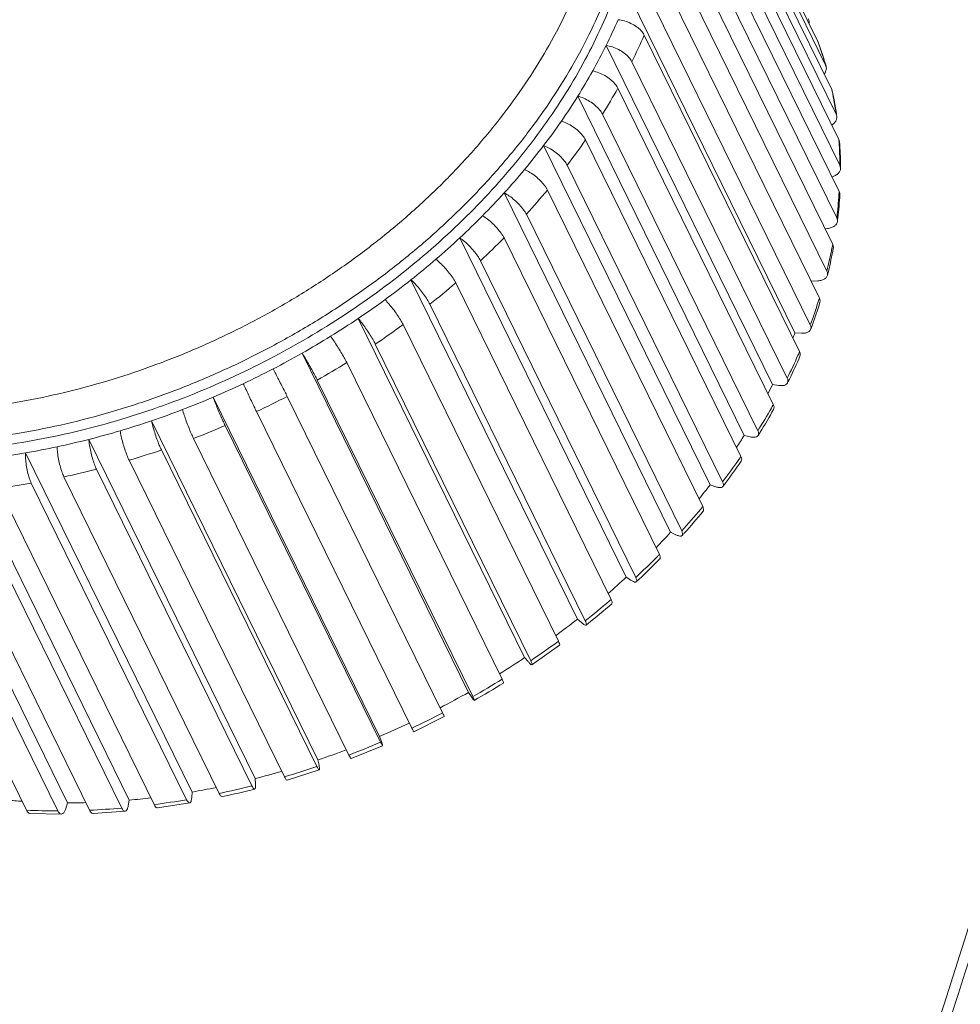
# Model space of a CAD drawing. Header units: millimetres. Extents: x -473 to 23648, y -382 to 1866.
# Tile 81 of 256: x 3236 to 3248, y 559 to 573. Entities that reach past the tile are written whole.
import ezdxf

# ---------------------------------------------------------------- set-up
doc = ezdxf.new("R2010")
doc.units = ezdxf.units.MM
doc.header["$LTSCALE"] = 80
doc.layers.get('0').update_dxf_attribs({"linetype": 'CONTINUOUS'})

msp = doc.modelspace()

# ---------------------------------------------------------------- linework, layer by layer
at = {"color": 0, "linetype": 'Continuous', "lineweight": 0}
for p, q in [((3244.337576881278, 576.82690390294), (3246.472869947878, 572.4756341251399)), ((3244.444422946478, 576.50253958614), (3246.579716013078, 572.15126980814)), ((3244.528313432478, 576.1694026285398), (3246.663606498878, 571.8181328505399)), ((3244.589018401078, 575.8284061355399), (3246.724311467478, 571.47713635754)), ((3244.626371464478, 575.4804847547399), (3246.761664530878, 571.12921497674)), ((3244.640270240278, 575.1265921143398), (3246.775563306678, 570.77532233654)), ((3244.630676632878, 574.7676982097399), (3246.765969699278, 570.4164284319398)), ((3244.597616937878, 574.4047867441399), (3246.732910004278, 570.05351696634)), ((3244.541181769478, 574.03885243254), (3246.676474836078, 569.6875826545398)), ((3244.461525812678, 573.6708982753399), (3246.596818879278, 569.3196284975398)), ((3244.358867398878, 573.3019328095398), (3246.494160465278, 568.95066303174)), ((3243.869836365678, 573.13174918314), (3246.157650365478, 568.46967442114)), ((3244.233487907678, 572.93296734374), (3246.368780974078, 568.5816975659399)), ((3244.085730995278, 572.56501318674), (3246.221024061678, 568.2137434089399)), ((3246.472869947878, 572.4756341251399), (3246.476659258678, 572.46665767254)), ((3243.562932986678, 572.4223236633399), (3245.850746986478, 567.7602489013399)), ((3243.916001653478, 572.1990788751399), (3246.051294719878, 567.8478090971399)), ((3246.579716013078, 572.15126980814), (3246.585642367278, 572.13580458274)), ((3243.724765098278, 571.83616740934), (3245.860058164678, 567.4848976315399)), ((3246.663606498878, 571.8181328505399), (3246.671146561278, 571.79632083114)), ((3243.172925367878, 571.7245784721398), (3245.460739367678, 567.0625037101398)), ((3243.512545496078, 571.47727350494), (3245.647838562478, 567.12600372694)), ((3246.724311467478, 571.47713635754), (3246.732966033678, 571.4491840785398)), ((3243.279924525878, 571.1233808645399), (3245.415217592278, 566.77211108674)), ((3246.761664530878, 571.12921497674), (3246.770969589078, 571.0953744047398)), ((3242.704086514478, 571.0461582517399), (3244.991900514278, 566.38408348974)), ((3243.027539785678, 570.7754594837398), (3245.162832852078, 566.42418970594)), ((3246.775563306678, 570.77532233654), (3246.785093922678, 570.73597842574)), ((3242.161553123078, 570.3944959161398), (3244.449367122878, 565.7324211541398)), ((3242.756083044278, 570.4344629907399), (3244.891376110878, 566.0831932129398)), ((3242.466298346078, 570.1013260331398), (3244.601591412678, 565.7500562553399)), ((3246.604400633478, 569.90468710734), (3246.571992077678, 569.90049613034)), ((3241.551269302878, 569.77673121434), (3243.839083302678, 565.11465645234)), ((3242.158979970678, 569.77696171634), (3244.294273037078, 565.4256919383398)), ((3241.834970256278, 569.4622591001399), (3243.970263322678, 565.1109893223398)), ((3240.879921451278, 569.1996325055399), (3243.167735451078, 564.5375577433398)), ((3241.495157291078, 569.1580807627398), (3243.630450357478, 564.80681098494)), ((3246.471333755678, 569.1871072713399), (3246.378087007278, 569.1830076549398)), ((3241.140472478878, 568.8652604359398), (3243.275765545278, 564.5139906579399)), ((3240.154864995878, 568.66952260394), (3242.442678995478, 564.0074478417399)), ((3240.771887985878, 568.5846007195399), (3242.907181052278, 564.23333094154)), ((3246.248363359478, 568.4655748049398), (3246.157650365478, 568.46967442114)), ((3240.390414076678, 568.31687088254), (3242.525707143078, 563.9656011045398)), ((3239.384043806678, 568.1922095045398), (3241.671857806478, 563.5301347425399)), ((3239.997096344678, 568.0628047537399), (3242.132389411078, 563.7115349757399)), ((3239.593012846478, 567.8230987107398), (3241.728305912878, 563.47182893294)), ((3245.937932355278, 567.7479949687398), (3245.850746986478, 567.7602489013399)), ((3238.160591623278, 567.5865010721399), (3240.448405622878, 562.9244263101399)), ((3239.179271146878, 567.5984097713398), (3241.314564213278, 563.2471399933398)), ((3238.757005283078, 567.3893537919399), (3240.892298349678, 563.0380840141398)), ((3237.313174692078, 567.26265456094), (3239.600988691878, 562.60057979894)), ((3238.327372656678, 567.1965037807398), (3240.462665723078, 562.84523400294)), ((3245.543441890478, 567.0422297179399), (3245.460739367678, 567.0625037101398)), ((3236.451127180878, 567.00701879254), (3238.738941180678, 562.34494403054)), ((3237.891550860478, 567.0203883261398), (3240.026843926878, 562.66911854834)), ((3235.583893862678, 566.8223945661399), (3237.871707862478, 562.1603198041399)), ((3237.450734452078, 566.8614901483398), (3239.586027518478, 562.51022037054)), ((3233.871828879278, 566.6734716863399), (3236.159642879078, 562.0113969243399)), ((3234.720976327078, 566.7108046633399), (3237.008790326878, 562.0487299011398)), ((3237.006131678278, 566.7202447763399), (3239.141424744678, 562.3689749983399)), ((3236.558961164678, 566.5970393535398), (3238.694254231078, 562.2457695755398)), ((3235.661823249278, 566.40604877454), (3237.797116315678, 562.05477899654)), ((3236.110448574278, 566.4922115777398), (3238.245741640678, 562.1409417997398)), ((3233.459865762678, 566.2616523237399), (3235.595158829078, 561.9103825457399)), ((3233.890721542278, 566.2519906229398), (3236.026014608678, 561.90072084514)), ((3234.327548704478, 566.2616523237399), (3236.462841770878, 561.9103825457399)), ((3234.769149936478, 566.2906109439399), (3236.904443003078, 561.9393411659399)), ((3235.214314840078, 566.33878710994), (3237.349607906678, 561.9875173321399)), ((3245.069214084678, 566.3560115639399), (3244.991900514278, 566.38408348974)), ((3244.520444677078, 565.6968588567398), (3244.449367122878, 565.7324211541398)), ((3243.903146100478, 565.0719934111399), (3243.839083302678, 565.11465645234)), ((3243.224081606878, 564.48826138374), (3243.167735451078, 564.5375577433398)), ((3242.920720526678, 564.1767098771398), (3242.541402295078, 563.9104924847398)), ((3242.490691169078, 563.9520582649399), (3242.442678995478, 564.0074478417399)), ((3241.711009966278, 563.4692588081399), (3241.671857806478, 563.5301347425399)), ((3241.337560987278, 563.1963565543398), (3240.917907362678, 562.98859383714)), ((3240.473495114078, 562.8565882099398), (3240.448405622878, 562.9244263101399)), ((3240.490921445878, 562.7969319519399), (3240.057745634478, 562.6218859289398)), ((3239.616337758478, 562.5290193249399), (3239.600988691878, 562.60057979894)), ((3239.619537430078, 562.4639282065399), (3239.177468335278, 562.3234881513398)), ((3238.744381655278, 562.2704452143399), (3238.738941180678, 562.34494403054)), ((3237.871707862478, 562.1603198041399), (3237.867180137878, 562.0836988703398)), ((3236.159642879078, 562.0113969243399), (3236.135436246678, 561.9330642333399)), ((3237.008790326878, 562.0487299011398), (3236.994344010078, 561.9708263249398)), ((3237.839922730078, 562.01088925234), (3237.394258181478, 561.94390555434)), ((3236.074426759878, 561.8573862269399), (3235.644116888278, 561.8670371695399)), ((3236.950666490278, 561.8959006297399), (3236.510333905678, 561.86702630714))]:
    msp.add_line(p, q, dxfattribs=at)
for centre, radius, start, end in [((3236.783852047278, 575.7815467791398), 7.5657331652, 333.6403055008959, 336.5936324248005), ((3236.903201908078, 575.6741175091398), 7.8265735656, 333.6402966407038, 336.5936412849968), ((3242.046352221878, 570.83851496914), 4.7195570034, 20.17856681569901, 20.29659021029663), ((3236.452965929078, 575.9448959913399), 7.9347418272, 330.7806089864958, 333.6442785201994), ((3242.042089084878, 570.8369529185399), 4.724097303, 19.72523368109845, 20.17851367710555), ((3241.942035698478, 570.79034858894), 4.8346018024, 16.3545871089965, 20.28778269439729), ((3242.017914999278, 570.82848720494), 4.749710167, 16.7397547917, 19.72294134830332), ((3236.086108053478, 576.1492431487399), 8.354677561, 328.0213457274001, 330.7856710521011), ((3241.987620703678, 570.8191430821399), 4.7814120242, 16.17698221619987, 16.74242257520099), ((3236.181397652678, 576.0544877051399), 8.6427205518, 328.0213378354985, 330.7856789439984), ((3241.879019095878, 570.7918862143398), 4.893409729, 11.83837394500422, 12.10595299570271), ((3235.765160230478, 576.3489855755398), 8.7327032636, 325.3386823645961, 328.0249176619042), ((3241.815460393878, 570.77920546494), 4.9582180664, 8.091967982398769, 11.83111536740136), ((3241.755820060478, 570.7416098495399), 5.027214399, 8.421192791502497, 12.11065727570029), ((3235.419132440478, 576.58736927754), 9.1528998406, 322.7420113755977, 325.343171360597), ((3235.491419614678, 576.50771830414), 9.4684686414, 322.7420047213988, 325.3431780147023), ((3241.567770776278, 570.7499278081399), 5.2077241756, 3.799198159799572, 4.176644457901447), ((3235.125041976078, 576.8104184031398), 9.5220057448, 320.209715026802, 322.7451108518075), ((3241.471279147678, 570.7443304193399), 5.304374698, 0.3347644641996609, 3.790465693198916), ((3241.409910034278, 570.7048158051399), 5.375264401, 0.7550667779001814, 4.16669456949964), ((3234.817432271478, 577.0657530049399), 9.921783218, 317.7486005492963, 320.2135656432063), ((3241.318062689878, 570.7027932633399), 5.4671304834, 0.3477840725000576, 0.7635765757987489), ((3234.564395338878, 577.29497655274), 10.2632072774, 315.339688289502, 317.7512051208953), ((3234.868965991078, 577.0025968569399), 10.2638685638, 317.7485951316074, 320.2135710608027), ((3240.994534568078, 570.7593883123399), 5.7816266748, 352.9873366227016, 356.1678725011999), ((3240.951539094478, 570.7175957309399), 5.8340602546, 353.4505184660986, 356.6046077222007), ((3241.120311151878, 570.7500649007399), 5.6555082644, 356.1769548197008, 356.617975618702), ((3234.309012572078, 577.5465147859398), 10.6216674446, 312.9874401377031, 315.3428889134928), ((3240.817961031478, 570.7318637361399), 5.9683940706, 353.0013412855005, 353.4607057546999), ((3234.107268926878, 577.7623620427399), 10.917116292, 310.6756289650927, 312.9895565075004), ((3234.343008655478, 577.49993729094), 10.987891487, 312.9874358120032, 315.3428932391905), ((3240.406315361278, 570.85258603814), 6.3774832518, 346.0916034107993, 349.0238264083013), ((3240.398273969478, 570.8015078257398), 6.393943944, 346.5584521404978, 349.4857569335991), ((3240.555610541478, 570.8226551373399), 6.225220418, 349.0326385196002, 349.4942322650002), ((3233.912969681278, 577.98767938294), 11.2146415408, 308.4065329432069, 310.6781957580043), ((3240.238331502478, 570.8385248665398), 6.5581100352, 346.1028611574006, 346.5687272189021), ((3233.767959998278, 578.1700638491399), 11.4476471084, 306.1666190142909, 308.4081789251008), ((3233.933301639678, 577.9563184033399), 11.6013208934, 308.4065297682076, 310.6781989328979), ((3233.637956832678, 578.3472306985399), 11.6673958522, 303.9560783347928, 306.1685817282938), ((3239.736667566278, 571.0414148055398), 7.0735519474, 339.6511975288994, 342.3702978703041), ((3239.731471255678, 570.9850559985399), 7.0858617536, 340.0960180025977, 342.8161346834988), ((3239.902013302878, 570.9878251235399), 6.8997415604, 342.3785646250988, 342.8273545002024), ((3233.549947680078, 578.47748295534), 11.8245935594, 301.7639266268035, 303.9572764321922), ((3233.648798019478, 578.32827441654), 12.0696970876, 303.9560762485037, 306.1685838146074), ((3239.573131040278, 571.0413644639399), 7.2539134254, 339.6634769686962, 340.1036106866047), ((3233.481669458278, 578.5872092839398), 11.9538296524, 299.5882999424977, 301.7653147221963), ((3239.558244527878, 570.91579000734), 7.0381559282, 339.0406016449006, 339.6624257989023), ((3233.445878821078, 578.64991469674), 12.0260300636, 297.4205982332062, 299.5890702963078), ((3239.021861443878, 571.33082370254), 7.845018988, 333.6420400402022, 336.1845431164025), ((3239.043164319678, 571.2597505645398), 7.8272378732, 334.0449721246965, 336.5962590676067), ((3239.194622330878, 571.2534589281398), 7.6557293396, 336.1921599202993, 336.6060444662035), ((3233.487114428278, 578.5765365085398), 12.3660187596, 299.588298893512, 301.7653157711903), ((3233.431389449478, 578.6774601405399), 12.0571537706, 295.2568767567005, 297.4214359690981), ((3233.438601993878, 578.6619962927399), 12.0400908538, 293.0907666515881, 295.2572337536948), ((3238.815694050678, 571.24484907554), 7.8507584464, 332.6182223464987, 333.649880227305), ((3238.861194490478, 571.3469167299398), 8.0290035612, 333.6527034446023, 334.0540173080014), ((3233.465538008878, 578.59865602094), 11.9712607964, 290.9161675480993, 293.0910697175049), ((3233.435094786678, 578.66990922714), 12.472917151, 295.2568767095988, 297.4214360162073), ((3238.472231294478, 571.6143874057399), 8.4636086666, 330.4301526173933, 330.7966145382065), ((3233.503145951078, 578.50028252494), 11.8659438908, 288.7288212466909, 290.9161181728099), ((3238.301201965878, 571.71262963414), 8.66084329, 328.0227896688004, 330.4232303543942), ((3238.342374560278, 571.6257115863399), 8.6181017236, 328.3739675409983, 330.7893120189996), ((3233.556077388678, 578.34430593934), 11.7012297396, 286.520356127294, 288.7285948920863), ((3233.609445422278, 578.16469621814), 11.5138594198, 284.2885497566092, 286.5198991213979), ((3233.470416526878, 578.5883983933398), 12.3840738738, 290.9161685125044, 293.0910687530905), ((3238.110757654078, 571.65013030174), 8.6642108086, 326.7243854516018, 328.0288912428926), ((3238.166341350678, 571.73266267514), 8.8240743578, 328.0309780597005, 328.3820149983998), ((3233.671526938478, 577.9215437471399), 11.2629051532, 282.0226160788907, 284.2877882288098), ((3233.780291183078, 577.3506285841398), 10.6816054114, 277.3744024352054, 279.721036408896), ((3233.725544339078, 577.6687100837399), 11.0043661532, 279.722350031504, 282.0217420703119), ((3233.564075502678, 578.3252881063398), 12.1047421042, 286.5203581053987, 288.7285929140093), ((3237.613608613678, 572.1661823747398), 9.4847913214, 322.7431278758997, 325.032944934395), ((3237.659704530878, 572.0706299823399), 9.4331940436, 323.0413600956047, 325.346615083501), ((3237.773985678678, 572.05279784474), 9.2883840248, 325.0391356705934, 325.3525048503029), ((3233.683505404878, 577.8879581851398), 11.6513129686, 282.0226191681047, 284.2877851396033), ((3233.796021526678, 577.2973642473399), 11.0499759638, 277.374406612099, 279.721032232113), ((3237.504934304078, 572.1856710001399), 9.626033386, 322.7513624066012, 323.0480741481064), ((3237.454432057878, 572.11615950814), 9.469431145, 321.2502192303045, 322.747823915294), ((3236.994245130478, 572.66022826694), 10.277265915, 317.7494009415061, 319.9568924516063), ((3237.032679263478, 572.5677214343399), 10.233567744, 317.9910315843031, 320.2133648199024), ((3237.136027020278, 572.5398325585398), 10.091265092, 319.9623026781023, 320.2212606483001), ((3236.879535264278, 572.6076655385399), 10.2260129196, 316.1086437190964, 317.7529312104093), ((3236.904488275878, 572.6818665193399), 10.4052100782, 317.7572269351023, 317.9964116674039), ((3236.471510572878, 573.1558044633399), 10.9977426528, 312.987964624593, 315.1387976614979), ((3236.527238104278, 573.0448824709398), 10.9288244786, 313.1761022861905, 315.3431841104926), ((3236.588424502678, 573.03823829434), 10.831941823, 315.1433617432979, 315.348976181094), ((3236.410906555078, 573.08305700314), 10.8937237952, 311.2241391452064, 312.990472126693), ((3236.405645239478, 573.17298030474), 11.1054394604, 312.9928345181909, 313.1813752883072), ((3236.064666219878, 573.60990414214), 11.6075663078, 308.4068359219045, 310.5248004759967), ((3236.152667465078, 573.50583805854), 11.4712819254, 310.528435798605, 310.682729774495), ((3236.126942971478, 573.48854588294), 11.5265129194, 308.5441640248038, 310.679607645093), ((3236.063236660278, 573.4984426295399), 11.435530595, 306.5286281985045, 308.4085950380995), ((3236.042923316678, 573.5927504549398), 11.6603684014, 308.4100351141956, 308.5480086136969), ((3235.784091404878, 573.9770041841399), 12.0696965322, 303.9560761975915, 306.1685838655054), ((3235.840096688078, 573.8118918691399), 11.8203727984, 301.9611584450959, 303.9574089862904), ((3235.622407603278, 574.2252665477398), 12.366018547, 299.5882988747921, 301.7653157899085), ((3235.674183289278, 574.11748784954), 12.3021932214, 299.5893318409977, 301.764410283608), ((3235.733852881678, 573.9875539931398), 12.0257023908, 297.464916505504, 299.5890798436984), ((3235.570387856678, 574.31863944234), 12.4729171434, 295.2568767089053, 297.4214360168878), ((3235.726482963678, 573.9997703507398), 12.0399255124, 293.0907556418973, 295.2268017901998), ((3235.792154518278, 573.83483179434), 11.862363, 288.7285926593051, 290.7335215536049), ((3235.605709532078, 574.2371287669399), 12.3840740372, 290.9161685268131, 293.0910687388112), ((3235.699368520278, 573.9740184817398), 12.104742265, 286.5203581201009, 288.7285928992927), ((3235.900135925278, 573.4919357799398), 11.5027939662, 284.2878014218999, 286.1742487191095), ((3236.017384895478, 572.9849658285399), 10.9823270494, 279.7207363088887, 281.4924976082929), ((3235.818798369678, 573.53668884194), 11.6513134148, 282.0226192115, 284.2877850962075), ((3235.867939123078, 573.4512556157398), 11.609322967, 282.0243167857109, 284.2861881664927), ((3236.112393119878, 572.3406581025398), 10.3308927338, 274.977735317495, 276.6278536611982), ((3235.931314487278, 572.9460951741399), 11.0499766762, 277.3744066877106, 279.7210321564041), ((3236.133098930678, 570.7518891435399), 8.7398071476, 264.7511621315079, 266.0762976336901), ((3236.159073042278, 571.55363362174), 9.5422367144, 270.0034215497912, 271.5161802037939), ((3236.007543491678, 572.23495615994), 10.3346077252, 272.525022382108, 274.9787360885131), ((3236.024499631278, 571.4448260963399), 9.5441053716, 267.4216839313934, 270.0090948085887)]:
    msp.add_arc(centre, radius, start, end, dxfattribs=at)
for points, start_tangent, end_tangent in [([(3228.286100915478, 569.8680800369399), (3228.296356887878, 569.8473176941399), (3228.529376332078, 569.4354455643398), (3228.805323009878, 569.0496415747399), (3229.122500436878, 568.6915616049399), (3229.479139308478, 568.36281080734), (3229.873397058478, 568.0649316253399), (3230.303121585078, 567.79953280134), (3230.765701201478, 567.5682287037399), (3231.258372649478, 567.37237929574), (3231.778254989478, 567.2131062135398), (3232.322313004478, 567.0913221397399), (3232.887364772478, 567.0077265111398), (3233.470083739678, 566.9627988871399), (3234.067034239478, 566.9567886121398), (3234.674725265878, 566.9897144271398), (3235.289620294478, 567.0613712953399), (3235.908161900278, 567.17133707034), (3236.526765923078, 567.31897370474), (3237.141818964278, 567.5034213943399), (3237.749721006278, 567.7236032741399), (3238.346900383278, 567.9782266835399), (3238.929867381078, 568.2658034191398), (3239.495225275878, 568.58465926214), (3240.039667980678, 568.9329326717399), (3240.559998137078, 569.3085803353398), (3241.053161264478, 569.7093962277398), (3241.516269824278, 570.13303029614), (3241.946657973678, 570.5770470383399), (3242.341837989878, 571.03889910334), (3242.699464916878, 571.5158716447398), (3243.017418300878, 572.00515660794), (3243.293836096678, 572.5039101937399), (3243.527092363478, 573.0092323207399), (3243.715799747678, 573.5181612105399), (3243.858822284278, 574.02766829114), (3243.955302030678, 574.53467543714), (3244.004704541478, 575.0364381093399), (3244.006674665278, 575.5304868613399), (3243.960946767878, 576.01436334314), (3243.867336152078, 576.4856230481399), (3243.725708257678, 576.9418771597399)], (0.4405308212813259, -0.8977374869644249), (-0.3468799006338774, 0.9379095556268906)), ([(3228.291982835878, 570.5875804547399), (3228.473768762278, 570.1667625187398), (3228.698559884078, 569.76941962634), (3228.964763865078, 569.39722493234), (3229.270744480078, 569.0517761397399), (3229.614794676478, 568.7346216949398), (3229.995136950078, 568.4472496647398), (3230.409695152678, 568.19121202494), (3230.855949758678, 567.9680662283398), (3231.331234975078, 567.7791243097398), (3231.832771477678, 567.6254683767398), (3232.357631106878, 567.50797894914), (3232.902744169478, 567.4273308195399), (3233.464901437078, 567.3839866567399), (3234.040788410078, 567.37818703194), (3234.627037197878, 567.40995004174), (3235.220235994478, 567.4790778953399), (3235.816952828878, 567.5851633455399), (3236.413729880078, 567.72759084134), (3237.007081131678, 567.9055308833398), (3237.593533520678, 568.1179445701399), (3238.169641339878, 568.3635848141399), (3238.732037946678, 568.6410158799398), (3239.277446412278, 568.9486225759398), (3239.802677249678, 569.2846089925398), (3240.304645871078, 569.6470038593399), (3240.780405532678, 570.0336789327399), (3241.227170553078, 570.4423670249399), (3241.642369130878, 570.8707185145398), (3242.023601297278, 571.31627586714), (3242.368604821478, 571.7764199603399), (3242.675334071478, 572.24844176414), (3242.941992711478, 572.7295977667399), (3243.167012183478, 573.2170901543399), (3243.349054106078, 573.7080615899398), (3243.487022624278, 574.19959029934), (3243.580090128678, 574.6887067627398), (3243.627741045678, 575.17276333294), (3243.629632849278, 575.64937771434), (3243.585509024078, 576.1161781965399), (3243.495192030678, 576.57080670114), (3243.358587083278, 577.0108611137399)], (0.3468799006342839, -0.9379095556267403), (-0.3468799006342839, 0.9379095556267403)), ([(3243.786716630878, 576.81755516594), (3244.010734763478, 575.96304802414), (3244.071225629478, 575.05816450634), (3243.966957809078, 574.12132543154), (3243.700053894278, 573.1716021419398), (3243.275947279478, 572.2283282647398), (3242.703271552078, 571.3107061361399), (3241.993684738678, 570.4374158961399), (3241.161631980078, 569.6262352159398), (3240.224051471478, 568.8936773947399), (3239.200029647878, 568.25465519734), (3238.110412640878, 567.7221772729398), (3236.977381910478, 567.3070833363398), (3235.824002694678, 567.0178235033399), (3234.673754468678, 566.8602862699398), (3233.550052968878, 566.8376786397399), (3232.475773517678, 566.9504608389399), (3231.472785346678, 567.19633694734), (3230.561506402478, 567.5703016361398), (3229.760487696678, 568.06474206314), (3229.086035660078, 568.6695928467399), (3228.551880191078, 569.3725409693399), (3228.347632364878, 569.7428447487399)], (0.3468799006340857, -0.9379095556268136), (-0.4407698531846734, 0.8976201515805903)), ([(3243.727004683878, 572.77606016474), (3243.814057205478, 572.7593423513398), (3243.901546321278, 572.7260067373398), (3243.980907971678, 572.67931644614), (3244.044373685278, 572.6238418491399), (3244.085730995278, 572.56501318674)], (0.9958013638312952, -0.09154039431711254), (0.4405427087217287, -0.8977316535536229)), ([(3246.344569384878, 572.78777415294), (3246.353361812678, 572.7477429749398), (3246.351723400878, 572.7266343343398)], (0.4123679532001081, -0.9110173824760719), (-0.1669457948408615, -0.9859660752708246)), ([(3243.916001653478, 572.1990788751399), (3243.874921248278, 572.2585045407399), (3243.812259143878, 572.3157117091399), (3243.734149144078, 572.36510054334), (3243.648237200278, 572.4018365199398), (3243.562932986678, 572.4223236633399)], (-0.4405427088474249, 0.8977316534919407), (-0.9902667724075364, 0.1391823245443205)), ([(3243.378070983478, 572.0715092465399), (3243.461405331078, 572.0472839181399), (3243.545540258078, 572.0071756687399), (3243.622240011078, 571.9551105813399), (3243.683996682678, 571.8961851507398), (3243.724765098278, 571.83616740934)], (0.9821592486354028, -0.1880510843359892), (0.440542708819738, -0.897731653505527)), ([(3246.585655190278, 572.1358082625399), (3246.589459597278, 572.1093711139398), (3246.580031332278, 572.0646115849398), (3246.560013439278, 572.03067991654)], (0.2758334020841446, -0.9612054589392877), (-0.6096785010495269, -0.7926488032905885)), ([(3243.512545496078, 571.47727350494), (3243.472123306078, 571.5378767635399), (3243.411371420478, 571.5985014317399), (3243.336236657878, 571.6532131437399), (3243.254073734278, 571.6966563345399), (3243.172925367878, 571.7245784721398)], (-0.4405427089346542, 0.8977316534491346), (-0.971242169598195, 0.2380937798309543)), ([(3246.732948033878, 571.4491814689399), (3246.733897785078, 571.4359708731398), (3246.724013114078, 571.3933392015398), (3246.695625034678, 571.35341442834), (3246.664338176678, 571.3279643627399)], (0.1434792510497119, -0.9896533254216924), (-0.8347849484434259, -0.5505761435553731)), ([(3242.948058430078, 571.3824822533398), (3243.026810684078, 571.3509148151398), (3243.106812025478, 571.30418315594), (3243.180231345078, 571.2468617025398), (3243.239881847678, 571.1845614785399), (3243.279924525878, 571.1233808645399)], (0.9572628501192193, -0.2892193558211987), (0.4405427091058, -0.8977316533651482)), ([(3243.027539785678, 570.7754594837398), (3242.987908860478, 570.8372077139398), (3242.929453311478, 570.9011552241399), (3242.857895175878, 570.96104238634), (3242.780239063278, 571.01100702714), (3242.704086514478, 571.0461582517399)], (-0.4405427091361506, 0.8977316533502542), (-0.9399577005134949, 0.3412909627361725)), ([(3242.441678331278, 570.71652830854), (3242.515034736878, 570.67786461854), (3242.590168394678, 570.6247313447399), (3242.659724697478, 570.5623295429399), (3242.716894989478, 570.4967675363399), (3242.756083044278, 570.4344629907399)], (0.9190597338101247, -0.3941182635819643), (0.4405427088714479, -0.8977316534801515)), ([(3246.785093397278, 570.7359784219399), (3246.785093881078, 570.7349201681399), (3246.775047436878, 570.6945037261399), (3246.746407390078, 570.65802925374), (3246.701977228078, 570.6290671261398), (3246.667751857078, 570.6159808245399)], (0.006955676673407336, -0.999975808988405), (-0.9578046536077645, -0.2874199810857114)), ([(3242.466298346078, 570.1013260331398), (3242.427583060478, 570.1641740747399), (3242.371784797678, 570.23131336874), (3242.304365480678, 570.2961718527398), (3242.231924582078, 570.3524007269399), (3242.161553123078, 570.3944959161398)], (-0.4405427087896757, 0.8977316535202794), (-0.8943087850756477, 0.4474503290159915)), ([(3246.765969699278, 570.4164284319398), (3246.775510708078, 570.3764166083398), (3246.775361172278, 570.37206695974)], (0.4405427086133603, -0.8977316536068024), (-0.06178328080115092, -0.9980895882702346)), ([(3241.864478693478, 570.08094374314), (3241.931684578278, 570.03550743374), (3242.001269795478, 569.97626447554), (3242.066422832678, 569.90901399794), (3242.120766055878, 569.8403389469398), (3242.158979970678, 569.77696171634)], (0.8654646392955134, -0.5009700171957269), (0.4405427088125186, -0.89773165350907)), ([(3246.732910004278, 570.05351696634), (3246.742486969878, 570.0138998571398), (3246.741865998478, 570.0046405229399)], (0.4405427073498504, -0.8977316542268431), (-0.1263501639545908, -0.9919857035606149)), ([(3246.741865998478, 570.0046405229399), (3246.732575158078, 569.9757617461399), (3246.704144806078, 569.9428358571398), (3246.659978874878, 569.9183452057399), (3246.604400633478, 569.90468710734)], (-0.1263501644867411, -0.9919857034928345), (-0.9917419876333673, -0.1282490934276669)), ([(3241.834970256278, 569.4622591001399), (3241.797284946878, 569.5261497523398), (3241.744475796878, 569.5963148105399), (3241.681712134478, 569.6658860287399), (3241.615137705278, 569.7280532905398), (3241.551269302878, 569.77673121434)], (-0.4405427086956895, 0.8977316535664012), (-0.8323229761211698, 0.5542909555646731)), ([(3246.676474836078, 569.6875826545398), (3246.686113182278, 569.6483635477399), (3246.684791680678, 569.6347542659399)], (0.4405427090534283, -0.8977316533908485), (-0.1860285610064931, -0.9825443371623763)), ([(3241.222783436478, 569.4826921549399), (3241.283151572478, 569.43088102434), (3241.346568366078, 569.3658872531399), (3241.406826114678, 569.2940729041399), (3241.458026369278, 569.22246766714), (3241.495157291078, 569.1580807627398)], (0.7947336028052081, -0.606958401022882), (0.4405427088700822, -0.897731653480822)), ([(3246.604382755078, 569.26342387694), (3246.597061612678, 569.24498794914), (3246.569300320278, 569.2156700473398), (3246.525977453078, 569.19572572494), (3246.471333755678, 569.1871072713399)], (-0.2411366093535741, -0.9704911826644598), (-0.9990349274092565, -0.04392281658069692)), ([(3246.596818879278, 569.3196284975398), (3246.606543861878, 569.28080958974), (3246.604382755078, 569.26342387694)], (0.4405427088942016, -0.8977316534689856), (-0.2411366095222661, -0.9704911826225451)), ([(3241.140472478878, 568.8652604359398), (3241.103920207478, 568.9301250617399), (3241.054399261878, 569.0031167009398), (3240.996757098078, 569.0770904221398), (3240.936636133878, 569.1448051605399), (3240.879921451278, 569.1996325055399)], (-0.440542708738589, 0.8977316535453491), (-0.7526198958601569, 0.658455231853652)), ([(3240.523623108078, 568.92832811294), (3240.576541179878, 568.8706097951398), (3240.633237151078, 568.80028709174), (3240.688161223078, 568.7242436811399), (3240.735937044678, 568.6499232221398), (3240.771887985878, 568.5846007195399)], (0.7059977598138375, -0.7082140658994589), (0.4405427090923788, -0.8977316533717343)), ([(3246.494160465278, 568.95066303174), (3246.503997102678, 568.9122454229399), (3246.500935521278, 568.8916453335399)], (0.4405427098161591, -0.8977316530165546), (-0.292539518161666, -0.9562534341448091)), ([(3240.390414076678, 568.31687088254), (3240.355085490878, 568.3826301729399), (3240.309115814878, 568.4582182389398), (3240.257004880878, 568.5362359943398), (3240.203853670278, 568.60904651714), (3240.154864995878, 568.66952260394)], (-0.4405427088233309, 0.8977316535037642), (-0.6549918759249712, 0.755635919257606)), ([(3246.368780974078, 568.5816975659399), (3246.378753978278, 568.5436812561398), (3246.374800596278, 568.5204199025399)], (0.4405427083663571, -0.897731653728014), (-0.3411721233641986, -0.9400008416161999)), ([(3239.774657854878, 568.42392534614), (3239.819595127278, 568.3608322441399), (3239.869091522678, 568.28566086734), (3239.918301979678, 568.2057695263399), (3239.962409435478, 568.1289785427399), (3239.997096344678, 568.0628047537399)], (0.5998467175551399, -0.8001149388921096), (0.440542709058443, -0.8977316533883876)), ([(3246.374800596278, 568.5204199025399), (3246.369991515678, 568.5101888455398), (3246.343351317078, 568.4844988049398), (3246.301441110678, 568.4691258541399), (3246.248363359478, 568.4655748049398)], (-0.3411721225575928, -0.9400008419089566), (-0.9989803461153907, 0.04514718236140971)), ([(3239.593012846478, 567.8230987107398), (3239.558985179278, 567.88966356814), (3239.516790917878, 567.96758947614), (3239.470560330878, 568.0492485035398), (3239.424818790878, 568.1266472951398), (3239.384043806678, 568.1922095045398)], (-0.440542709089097, 0.897731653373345), (-0.5409299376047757, 0.8410676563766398)), ([(3246.221024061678, 568.2137434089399), (3246.231157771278, 568.1761272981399), (3246.226378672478, 568.1507387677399)], (0.4405427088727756, -0.8977316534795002), (-0.3880969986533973, -0.9216185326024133)), ([(3238.984093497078, 567.9750101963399), (3239.020606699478, 567.9071335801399), (3239.062503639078, 567.8276469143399), (3239.105683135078, 567.7443309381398), (3239.145918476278, 567.6653412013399), (3239.179271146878, 567.5984097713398)], (0.4787263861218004, -0.8779641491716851), (0.4405427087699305, -0.897731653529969)), ([(3238.757005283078, 567.3893537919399), (3238.724341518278, 567.4566262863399), (3238.686105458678, 567.5366058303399), (3238.646039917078, 567.6214634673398), (3238.608066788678, 567.70289273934), (3238.575903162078, 567.7729227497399)], (-0.4405427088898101, 0.8977316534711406), (-0.4138222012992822, 0.9103577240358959)), ([(3246.056114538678, 567.78357241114), (3246.053852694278, 567.7794150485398), (3246.028773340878, 567.7573329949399), (3245.988829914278, 567.7465063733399), (3245.937932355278, 567.7479949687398)], (-0.4345904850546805, -0.9006281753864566), (-0.9902667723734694, 0.1391823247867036)), ([(3246.051294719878, 567.8478090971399), (3246.061613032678, 567.8105909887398), (3246.056114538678, 567.78357241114)], (0.440542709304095, -0.8977316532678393), (-0.4345904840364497, -0.9006281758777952)), ([(3238.160591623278, 567.5865010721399), (3238.188329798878, 567.5144845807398), (3238.222310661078, 567.4312632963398), (3238.259207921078, 567.3449835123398), (3238.295409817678, 567.2640908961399), (3238.327372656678, 567.1965037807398)], (0.3468799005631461, -0.9379095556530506), (0.4405427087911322, -0.8977316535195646)), ([(3245.860058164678, 567.4848976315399), (3245.870584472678, 567.4480742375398), (3245.864505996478, 567.4198926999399)], (0.4405427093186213, -0.8977316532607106), (-0.4816586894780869, -0.876358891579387)), ([(3237.891550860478, 567.0203883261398), (3237.860299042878, 567.0882627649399), (3237.826160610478, 567.16998922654), (3237.792477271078, 567.2575677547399), (3237.762546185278, 567.3424255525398), (3237.739297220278, 567.4162561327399)], (-0.4405427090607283, 0.8977316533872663), (-0.2786068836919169, 0.9604052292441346)), ([(3237.313174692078, 567.26265456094), (3237.331883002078, 567.1871872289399), (3237.357717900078, 567.1008529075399), (3237.388150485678, 567.0121026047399), (3237.420201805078, 566.9296238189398), (3237.450734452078, 566.8614901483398)], (0.2097208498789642, -0.9777613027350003), (0.4405427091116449, -0.8977316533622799)), ([(3237.006131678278, 566.7202447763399), (3236.976324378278, 566.78860888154), (3236.946378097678, 566.8717564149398), (3236.919224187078, 566.9615483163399), (3236.897520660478, 567.04919512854), (3236.883392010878, 567.12611736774)], (-0.4405427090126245, 0.897731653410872), (-0.1409160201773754, 0.9900215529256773)), ([(3245.647838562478, 567.12600372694), (3245.658595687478, 567.08957067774), (3245.652103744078, 567.06066492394)], (0.4405427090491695, -0.8977316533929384), (-0.5299150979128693, -0.8480506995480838)), ([(3236.451127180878, 567.00701879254), (3236.460649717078, 566.9288274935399), (3236.478198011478, 566.8400358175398), (3236.502054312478, 566.74933534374), (3236.529883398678, 566.6656044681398), (3236.558961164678, 566.5970393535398)], (0.07283371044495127, -0.9973440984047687), (0.440542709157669, -0.8977316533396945)), ([(3245.652103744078, 567.06066492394), (3245.629012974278, 567.0421395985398), (3245.591568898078, 567.03578445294), (3245.543441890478, 567.0422297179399)], (-0.5299150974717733, -0.8480506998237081), (-0.9712421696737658, 0.2380937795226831)), ([(3235.583893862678, 566.8223945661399), (3235.584175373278, 566.7422359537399), (3235.593387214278, 566.6516695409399), (3235.610627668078, 566.55956062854), (3235.634209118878, 566.47492547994), (3235.661823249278, 566.40604877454)], (-0.05898962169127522, -0.9982585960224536), (0.4405427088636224, -0.8977316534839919)), ([(3236.110448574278, 566.4922115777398), (3236.082102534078, 566.5609477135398), (3236.056396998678, 566.6451749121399), (3236.035848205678, 566.7366484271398), (3236.022467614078, 566.82641419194), (3236.017565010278, 566.9056852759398)], (-0.4405427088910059, 0.8977316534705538), (-0.006039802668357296, 0.999981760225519)), ([(3236.039106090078, 525.4540092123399), (3242.151403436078, 541.4720225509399), (3247.650748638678, 557.5138884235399), (3250.540849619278, 566.76815855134)], (0.3722157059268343, 0.9281462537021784), (0.2883523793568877, 0.957524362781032)), ([(3236.183300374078, 525.3989442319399), (3242.242915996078, 541.28553956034), (3247.742261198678, 557.3274054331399), (3250.676114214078, 566.7270464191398)], (0.3719599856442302, 0.9282487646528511), (0.2880446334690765, 0.9576169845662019)), ([(3245.415217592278, 566.77211108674), (3245.426227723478, 566.73606294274), (3245.420475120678, 566.7082823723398), (3245.419501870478, 566.70682673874)], (0.4405427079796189, -0.8977316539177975), (-0.5781263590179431, -0.8159472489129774)), ([(3250.970906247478, 566.6355772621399), (3249.925090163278, 563.2024319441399), (3243.587803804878, 544.1405818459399), (3236.665319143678, 525.86828494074)], (-0.2876842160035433, -0.957725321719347), (-0.3727175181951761, -0.9279448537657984)), ([(3245.162832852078, 566.42418970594), (3245.174117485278, 566.3885199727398), (3245.169161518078, 566.3618375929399), (3245.167360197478, 566.35931610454)], (0.4405427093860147, -0.8977316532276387), (-0.6241708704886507, -0.7812878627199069)), ([(3245.167360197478, 566.35931610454), (3245.148450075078, 566.3467544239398), (3245.114010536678, 566.3447469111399), (3245.069214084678, 566.3560115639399)], (-0.6241708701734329, -0.7812878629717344), (-0.9399577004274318, 0.3412909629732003)), ([(3244.891376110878, 566.0831932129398), (3244.902955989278, 566.0478943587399), (3244.898856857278, 566.0222883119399), (3244.896382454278, 566.01904388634)], (0.440542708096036, -0.8977316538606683), (-0.667835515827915, -0.7443088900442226)), ([(3244.601591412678, 565.7500562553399), (3244.613486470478, 565.7151197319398), (3244.610302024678, 565.6905652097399), (3244.607315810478, 565.68689935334)], (0.4405427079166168, -0.8977316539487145), (-0.7090824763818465, -0.7051255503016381)), ([(3244.607315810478, 565.68689935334), (3244.592349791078, 565.6787962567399), (3244.561387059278, 565.6809648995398), (3244.520444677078, 565.6968588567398)], (-0.7090824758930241, -0.7051255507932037), (-0.894308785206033, 0.4474503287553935)), ([(3244.294273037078, 565.4256919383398), (3244.306502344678, 565.39110820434), (3244.304287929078, 565.36757751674), (3244.300963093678, 565.3637621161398)], (0.440542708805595, -0.8977316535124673), (-0.7475030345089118, -0.6642583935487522)), ([(3243.978160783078, 565.05047834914), (3243.966804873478, 565.0455833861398), (3243.939753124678, 565.05171095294), (3243.903146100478, 565.0719934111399)], (-0.7831817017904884, -0.6217929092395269), (-0.832322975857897, 0.5542909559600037)), ([(3243.970263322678, 565.1109893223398), (3243.982845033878, 565.0767478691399), (3243.981653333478, 565.0542105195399), (3243.978160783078, 565.05047834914)], (0.4405427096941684, -0.8977316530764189), (-0.7831817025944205, -0.621792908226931)), ([(3243.630450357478, 564.80681098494), (3243.643401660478, 564.7729003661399), (3243.643282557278, 564.7513231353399), (3243.639790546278, 564.7478725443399)], (0.4405427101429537, -0.8977316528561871), (-0.8162030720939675, -0.5777651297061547)), ([(3243.275765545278, 564.5139906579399), (3243.289102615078, 564.4803985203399), (3243.290103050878, 564.4597455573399), (3243.286778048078, 564.4567432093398)], (0.4405427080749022, -0.8977316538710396), (-0.8467271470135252, -0.5320273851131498)), ([(3243.286778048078, 564.4567432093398), (3243.278668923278, 564.4540534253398), (3243.255919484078, 564.4638793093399), (3243.224081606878, 564.48826138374)], (-0.8467271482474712, -0.532027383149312), (-0.7526198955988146, 0.6584552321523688)), ([(3242.907181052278, 564.23333094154), (3242.920919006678, 564.20004405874), (3242.923082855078, 564.1802769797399), (3242.920083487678, 564.1778533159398)], (0.4405427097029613, -0.8977316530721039), (-0.8754912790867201, -0.4832339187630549)), ([(3242.540712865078, 563.9119327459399), (3242.535481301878, 563.9106872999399), (3242.517378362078, 563.9239103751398), (3242.490691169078, 563.9520582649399)], (-0.9036844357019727, -0.4281990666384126), (-0.654991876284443, 0.7556359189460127)), ([(3242.525707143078, 563.9656011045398), (3242.539860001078, 563.9326054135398), (3242.543227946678, 563.9136834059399), (3242.540712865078, 563.9119327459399)], (0.4405427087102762, -0.8977316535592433), (-0.9036844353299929, -0.4281990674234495)), ([(3242.132389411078, 563.7115349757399), (3242.146970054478, 563.6788156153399), (3242.151579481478, 563.6606955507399), (3242.149720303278, 563.6596673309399)], (0.4405427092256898, -0.897731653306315), (-0.9337519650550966, -0.3579207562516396)), ([(3241.748715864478, 563.42177364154), (3241.732221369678, 563.4377201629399), (3241.711009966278, 563.4692588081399)], (-0.9999471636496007, -0.01027958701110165), (-0.5409299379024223, 0.8410676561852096)), ([(3241.728305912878, 563.47182893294), (3241.743326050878, 563.43937028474), (3241.749210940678, 563.4220068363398), (3241.748715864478, 563.42177364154)], (0.4405427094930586, -0.8977316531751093), (-0.9999471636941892, -0.0102795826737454)), ([(3241.314564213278, 563.2471399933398), (3241.330034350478, 563.2149257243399), (3241.337225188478, 563.19827149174), (3241.337163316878, 563.1982121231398)], (0.4405427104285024, -0.8977316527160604), (-0.9790834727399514, -0.2034589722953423)), ([(3240.892298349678, 563.0380840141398), (3240.908227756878, 563.00609712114), (3240.916751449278, 562.99010275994), (3240.916805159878, 562.9901007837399)], (0.4405427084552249, -0.897731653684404), (0.8044510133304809, 0.5940189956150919)), ([(3240.462665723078, 562.84523400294), (3240.479062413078, 562.81345685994), (3240.488942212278, 562.7980712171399), (3240.489321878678, 562.79825486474)], (0.4405427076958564, -0.8977316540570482), (0.629727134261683, 0.7768164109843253)), ([(3240.489321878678, 562.79825486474), (3240.486015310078, 562.82074670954), (3240.473495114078, 562.8565882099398)], (0.629727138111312, 0.776816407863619), (-0.346879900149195, 0.9379095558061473)), ([(3240.026843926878, 562.66911854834), (3240.043714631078, 562.6375329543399), (3240.054970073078, 562.6227032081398), (3240.056726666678, 562.6235133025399)], (0.4405427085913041, -0.8977316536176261), (0.8452006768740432, 0.534449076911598)), ([(3239.586027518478, 562.51022037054), (3239.603377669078, 562.4788075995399), (3239.616024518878, 562.4644794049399), (3239.618777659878, 562.4653928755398)], (0.4405427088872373, -0.8977316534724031), (0.8858379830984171, 0.463994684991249)), ([(3239.618777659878, 562.4653928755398), (3239.622730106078, 562.4686383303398), (3239.622838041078, 562.49087727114), (3239.616337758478, 562.5290193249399)], (0.8858379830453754, 0.4639946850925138), (-0.2097208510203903, 0.9777613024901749)), ([(3239.141424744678, 562.3689749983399), (3239.159258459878, 562.3377158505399), (3239.173308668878, 562.3238334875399), (3239.176919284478, 562.3247342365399)], (0.4405427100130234, -0.8977316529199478), (0.913511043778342, 0.4068139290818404)), ([(3238.694254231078, 562.2457695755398), (3238.712574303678, 562.21464442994), (3238.728035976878, 562.2011509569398), (3238.732338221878, 562.2019661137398)], (0.4405427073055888, -0.8977316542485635), (0.9352726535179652, 0.3539280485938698)), ([(3238.732338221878, 562.2019661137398), (3238.739125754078, 562.2066099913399), (3238.744758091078, 562.2304871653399), (3238.744381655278, 562.2704452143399)], (0.9352726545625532, 0.3539280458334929), (-0.0728337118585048, 0.9973440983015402)), ([(3237.797116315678, 562.05477899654), (3237.816412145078, 562.0238615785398), (3237.834705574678, 562.0109709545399), (3237.839772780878, 562.0114834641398)], (0.4405427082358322, -0.8977316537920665), (0.9685033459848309, 0.2490005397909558)), ([(3237.839772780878, 562.0114834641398), (3237.850205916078, 562.01736894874), (3237.861395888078, 562.04242928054), (3237.867180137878, 562.0836988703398)], (0.9685033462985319, 0.2490005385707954), (0.05898962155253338, 0.9982585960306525)), ([(3238.245741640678, 562.1409417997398), (3238.264549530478, 562.1099306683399), (3238.281426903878, 562.0967680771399), (3238.286223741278, 562.0974476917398)], (0.4405427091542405, -0.8977316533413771), (0.9533892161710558, 0.3017432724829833)), ([(3236.074425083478, 561.85745974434), (3236.095328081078, 561.8647220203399), (3236.117489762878, 561.89073671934), (3236.135436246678, 561.9330642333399)], (0.9996547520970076, 0.02627501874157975), (0.2952473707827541, 0.9554208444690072)), ([(3236.904443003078, 561.9393411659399), (3236.924709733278, 561.9085493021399), (3236.945820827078, 561.8960230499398), (3236.950629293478, 561.8961730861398)], (0.4405427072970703, -0.8977316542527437), (0.9901901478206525, 0.1397264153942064)), ([(3236.950629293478, 561.8961730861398), (3236.965709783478, 561.9029885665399), (3236.982429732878, 561.9287640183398), (3236.994344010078, 561.9708263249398)], (0.9901901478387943, 0.1397264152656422), (0.1823299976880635, 0.9832373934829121)), ([(3237.349607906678, 561.9875173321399), (3237.369390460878, 561.9566730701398), (3237.389096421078, 561.9439947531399), (3237.394176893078, 561.9443243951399)], (0.4405427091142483, -0.8977316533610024), (0.9808029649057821, 0.1950013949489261)), ([(3235.595158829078, 561.9103825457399), (3235.616849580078, 561.8796221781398), (3235.642093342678, 561.8671873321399), (3235.644117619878, 561.86705895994)], (0.4405427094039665, -0.8977316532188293), (0.9995103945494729, -0.03128851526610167)), ([(3236.026014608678, 561.90072084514), (3236.047236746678, 561.8699709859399), (3236.071120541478, 561.85756663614), (3236.074425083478, 561.85745974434)], (0.4405427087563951, -0.8977316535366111), (0.9996547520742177, 0.02627501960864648)), ([(3236.462841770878, 561.9103825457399), (3236.483588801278, 561.8796221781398), (3236.506093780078, 561.8671873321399), (3236.510321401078, 561.86718346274)], (0.4405427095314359, -0.8977316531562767), (0.9965084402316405, 0.0834920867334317))]:
    msp.add_spline(points, degree=3, dxfattribs=dict(at, start_tangent=start_tangent, end_tangent=end_tangent))

doc.saveas('drawing.dxf')
